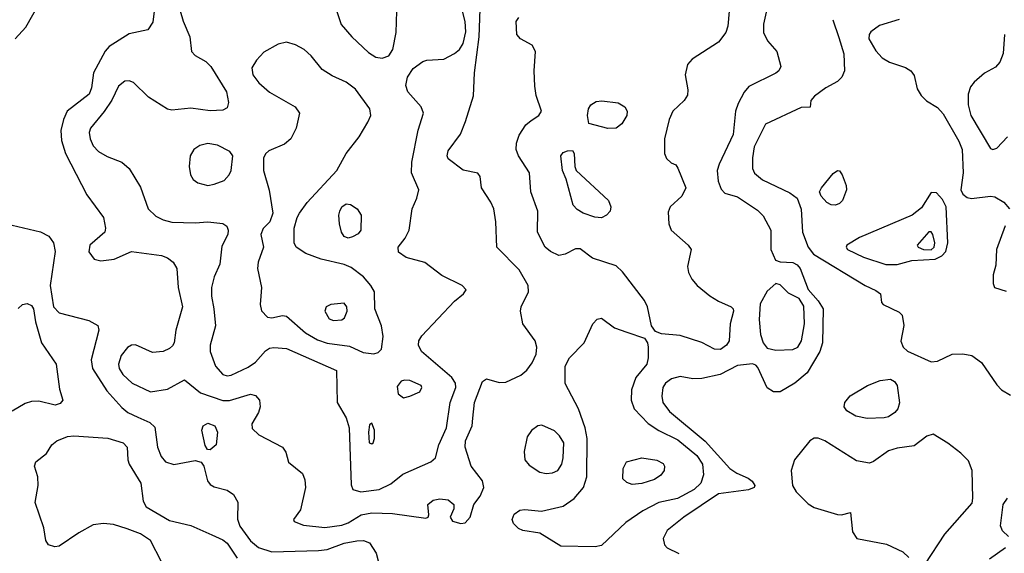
# Model space of a CAD drawing. Extents: x 1173029 to 1307123, y 522559 to 678521.
# Tile 194 of 256: x 1198830 to 1203459, y 586025 to 588535. Entities that reach past the tile are written whole.
import ezdxf

# ---------------------------------------------------------------- set-up
doc = ezdxf.new("R2010")
doc.units = 0

msp = doc.modelspace()

# ---------------------------------------------------------------- linework, layer by layer
at = {"layer": '0CON10XD'}
for points in [[(1199555.7, 588675.7), (1199598.1, 588528.1), (1199630.6, 588455), (1199638.6, 588385), (1199655, 588367.1), (1199705, 588338.1), (1199728.9, 588315), (1199802.9, 588195), (1199812, 588145), (1199805, 588120), (1199785, 588110), (1199725, 588107.1), (1199635, 588119.5), (1199545, 588110), (1199524.4, 588114.4), (1199435, 588170.6), (1199365, 588239.5), (1199345, 588246.9), (1199324.5, 588245.5), (1199295, 588222), (1199263.1, 588156.9), (1199227.4, 588102.6), (1199162.7, 588025), (1199157.3, 588005), (1199160.9, 587975), (1199175, 587942), (1199200, 587915), (1199241.4, 587891.4), (1199310, 587865), (1199345.5, 587835.5), (1199397.9, 587747.9), (1199433.6, 587645), (1199470.6, 587610.6), (1199505, 587593.2), (1199545, 587582.7), (1199655, 587579.2), (1199715.4, 587584.6), (1199785, 587576.5), (1199804, 587564), (1199810.4, 587545), (1199808.2, 587525), (1199779.7, 587470.3), (1199771.4, 587385), (1199744.7, 587325.3), (1199731.2, 587275), (1199731.8, 587235), (1199743.5, 587175), (1199751.4, 587095), (1199726.2, 587005), (1199725.4, 586975), (1199750, 586905), (1199785.8, 586865.8), (1199805, 586859.6), (1199825, 586863.3), (1199905, 586901.3), (1199938.2, 586925), (1199985, 586977.9), (1200005, 586990), (1200025, 586993.1), (1200085, 586989.3), (1200320, 586885), (1200322.9, 586735), (1200365, 586662.5), (1200379.1, 586615), (1200387.8, 586347.8), (1200396.2, 586325), (1200434.6, 586314.6), (1200520, 586325), (1200575, 586352.5), (1200631.8, 586398.2), (1200763.8, 586455), (1200785, 586473.8), (1200800, 586535), (1200837.3, 586615), (1200853.3, 586735), (1200880.7, 586805), (1200879.6, 586825), (1200862.2, 586852.2), (1200719.5, 586975), (1200704.6, 587004.6), (1200706.5, 587025), (1200721.1, 587048.9), (1200875, 587210.8), (1200916, 587245), (1200928.8, 587265), (1200910, 587285), (1200815, 587331.2), (1200735, 587393.8), (1200646.8, 587416.8), (1200611.7, 587441.7), (1200610, 587465), (1200642.6, 587507.4), (1200660.5, 587545), (1200675.6, 587645), (1200697.5, 587695), (1200706.5, 587735), (1200672.5, 587815), (1200673.1, 587865), (1200702.9, 588015), (1200728.1, 588095), (1200717.1, 588125), (1200654.3, 588195), (1200645.7, 588225), (1200653.5, 588265), (1200679.5, 588305), (1200725, 588338.2), (1200745, 588344.5), (1200825, 588349.4), (1200875, 588376.7), (1200897.5, 588395), (1200915, 588423.1), (1200927.4, 588477.4), (1200925, 588526.2), (1200911.6, 588575)], [(1198808.5, 588445), (1198859.6, 588500.4), (1198919.1, 588605)], [(1199462.2, 588575), (1199455.9, 588524.1), (1199432, 588488), (1199345, 588468.2), (1199250.9, 588409.1), (1199232.7, 588387.3), (1199176.3, 588285), (1199166.9, 588215), (1199156, 588185), (1199053.9, 588105), (1199035.3, 588065), (1199024, 588014), (1199026.7, 587966.7), (1199046.1, 587906.1), (1199145, 587710.8), (1199224.2, 587605), (1199234, 587555), (1199230, 587535), (1199159.2, 587475), (1199155, 587442.5), (1199179.5, 587409.5), (1199211.2, 587401.2), (1199275, 587408.6), (1199355.7, 587444.3), (1199496, 587426), (1199525, 587415.5), (1199551.9, 587395), (1199569.6, 587365), (1199575.4, 587275), (1199595.4, 587185), (1199564.2, 587074.2), (1199555.8, 587015), (1199548.3, 587001.7), (1199535, 586988), (1199505, 586974), (1199455, 586969.4), (1199375, 587005.5), (1199355, 587004.5), (1199336.4, 586993.7), (1199307.7, 586955), (1199295.3, 586915), (1199297.6, 586895), (1199315, 586867.1), (1199359.4, 586825), (1199445, 586785.5), (1199525, 586798.1), (1199605, 586841.2), (1199680.8, 586780.8), (1199785, 586744.2), (1199815.8, 586744.2), (1199914.5, 586774.5), (1199938.1, 586768.1), (1199956.9, 586745), (1199961.1, 586715), (1199952.4, 586687.6), (1199921.1, 586635), (1199922.4, 586612.4), (1199955, 586581.9), (1200066, 586525), (1200080.9, 586500.9), (1200094.6, 586454.6), (1200160.2, 586400.2), (1200171.4, 586371.4), (1200174.6, 586335), (1200150.6, 586229.4), (1200118, 586185), (1200120, 586175), (1200165, 586157.3), (1200265, 586147.1), (1200345, 586158.3), (1200375, 586168.9), (1200435, 586206.1), (1200485, 586215.7), (1200582.4, 586212.4), (1200739.3, 586190.7), (1200750, 586195), (1200753, 586207), (1200748.8, 586255), (1200773.8, 586275), (1200805, 586282.1), (1200845, 586276.2), (1200871.4, 586255), (1200870.8, 586235), (1200853.3, 586195), (1200865, 586176.7), (1200903.9, 586166.1), (1200925, 586168.8), (1200948, 586195), (1200966, 586255), (1200995.3, 586294.7), (1201012, 586335), (1201005.7, 586365.7), (1200953.5, 586435), (1200924.7, 586525), (1200926.9, 586555), (1200957.5, 586625), (1200960.4, 586660.4), (1200968.9, 586735), (1201006.3, 586833.7), (1201025, 586845.7), (1201085, 586829.4), (1201115, 586830.6), (1201186.1, 586863.9), (1201215, 586887.1), (1201239.2, 586920.8), (1201257.9, 586962.1), (1201262.1, 586995), (1201253.6, 587025), (1201195.5, 587105), (1201184.5, 587165), (1201187.5, 587185), (1201222.5, 587255), (1201220.4, 587285), (1201178.5, 587358.5), (1201073.5, 587465), (1201068.2, 587585), (1201058.8, 587645), (1201045, 587677.5), (1201001.9, 587745), (1200995, 587797.5), (1200983.8, 587813.8), (1200915, 587828), (1200845, 587881.2), (1200839.2, 587895), (1200845, 587918.8), (1200903.2, 587996.8), (1200926.7, 588056.7), (1200963.1, 588176.9), (1200967.9, 588285), (1200990.9, 588455), (1200994.8, 588585.2)], [(1200305, 588620), (1200341.6, 588511.6), (1200391.4, 588455), (1200470.5, 588380.5), (1200505, 588358.5), (1200535, 588353.8)], [(1200535, 588353.8), (1200565, 588365.5), (1200584.5, 588395), (1200600, 588475), (1200602.5, 588575)], [(1202125, 586984.6), (1202096.2, 586985), (1202037.3, 587017.3), (1201935, 587049.5), (1201847.5, 587057.5), (1201818.8, 587068.8), (1201800.8, 587095), (1201782, 587185), (1201768.2, 587215), (1201665, 587348.5), (1201635, 587376.8), (1201523.6, 587413.6), (1201465, 587458.1), (1201442.6, 587457.4), (1201395, 587432.9), (1201365, 587425.8), (1201325, 587444.3), (1201300.8, 587465), (1201264.5, 587535), (1201266.4, 587635), (1201233.6, 587725), (1201227.3, 587815), (1201175.5, 587895), (1201164.5, 587925), (1201165.6, 587955), (1201178.7, 587991.3), (1201209.4, 588040.6), (1201235, 588060.8), (1201271.2, 588085), (1201284, 588105), (1201258.8, 588178.8), (1201252.1, 588222.1), (1201249.5, 588295), (1201256, 588385), (1201240, 588415), (1201185, 588444.3), (1201167.5, 588465), (1201164.3, 588525.7), (1201176.7, 588545)], [(1202339.7, 588570.3), (1202326.6, 588513.4), (1202327.8, 588475), (1202346.1, 588436.1), (1202389.2, 588385), (1202409.2, 588315), (1202399.2, 588295), (1202385, 588283.3), (1202258.5, 588221.5), (1202236.1, 588193.9), (1202208.6, 588141.4), (1202195.3, 588104.7), (1202185.3, 587995), (1202118.8, 587855), (1202110, 587825), (1202114.6, 587775), (1202127.6, 587737.6), (1202145, 587719.2), (1202205, 587701.8), (1202298.7, 587638.7), (1202325, 587613.3), (1202361.8, 587545), (1202362.2, 587455), (1202384.3, 587404.3), (1202405, 587395.6), (1202465, 587392.7), (1202485, 587381.8), (1202499.2, 587365), (1202536.6, 587266.6), (1202585, 587212.9), (1202607.5, 587175), (1202605.4, 587015.4), (1202592.1, 586975), (1202532.1, 586875), (1202475, 586825.5), (1202405, 586785.4), (1202375, 586785.5), (1202344.1, 586804.1), (1202300, 586900), (1202290.8, 586910.8), (1202275.8, 586915.8), (1202205, 586908.7), (1202123.4, 586866.6), (1202037.3, 586847.3), (1201995, 586846.7), (1201935, 586857.4), (1201894.5, 586845.5), (1201867.1, 586825), (1201854.6, 586805), (1201848.9, 586765), (1201854.6, 586735), (1201885, 586692.7), (1202053.4, 586553.4), (1202168.6, 586425), (1202201.7, 586401.7), (1202255, 586378.6), (1202273.8, 586365), (1202286.2, 586345), (1202283.3, 586335), (1202256.6, 586323.4), (1202115, 586304.7), (1201952.3, 586195), (1201875, 586132), (1201855.8, 586095), (1201862, 586065), (1201875, 586050.8), (1201928.5, 586025)], [(1202165.4, 588575), (1202159.2, 588505), (1202149.6, 588475), (1202115, 588429.1), (1201991.1, 588348.9), (1201969.2, 588325), (1201958.9, 588275), (1201971.1, 588205), (1201969.3, 588180.7), (1201954.2, 588155), (1201900.8, 588105), (1201884.2, 588065), (1201862, 587975), (1201862.5, 587905), (1201871.7, 587881.7), (1201892.5, 587862.5), (1201915, 587852.5), (1201925, 587836.7), (1201962.5, 587745), (1201943.5, 587705), (1201888.8, 587655), (1201879.5, 587629.5), (1201881.5, 587575), (1201893.5, 587545), (1201972.9, 587475), (1201986.4, 587455), (1201969.6, 587375), (1201975.3, 587345.3), (1201990.5, 587315), (1202015.5, 587285), (1202075, 587236.5), (1202115, 587211.6), (1202175.3, 587185.3), (1202184.3, 587175), (1202186.4, 587163.6), (1202171.1, 587105), (1202166.5, 587025), (1202153.1, 587005), (1202125, 586984.6)], [(1202653.2, 588535), (1202681.8, 588451.8), (1202705.3, 588375), (1202707.5, 588295), (1202695.4, 588264.6), (1202675.4, 588244.6), (1202620, 588215), (1202567.5, 588175), (1202550, 588155), (1202547, 588123), (1202505, 588122.5), (1202335.9, 588044.1), (1202282.8, 587937.2), (1202275.4, 587885.4), (1202276.2, 587835), (1202285, 587813.3), (1202322.2, 587782.2), (1202451.3, 587721.3), (1202486.2, 587695), (1202504.3, 587644.3), (1202511.1, 587535), (1202537.6, 587465), (1202562.7, 587432.7), (1202804.6, 587284.6), (1202855, 587261.2), (1202876.7, 587245), (1202882.5, 587205), (1202890, 587195), (1202965, 587158.8), (1202978.8, 587145), (1202987.6, 587097.6), (1202973.7, 587023.7), (1202984.4, 586995), (1203005, 586976.2), (1203115, 586925.3), (1203145, 586928.7), (1203215, 586961.5), (1203265, 586963.8), (1203306, 586956), (1203352.8, 586922.8), (1203425, 586817.1), (1203446.9, 586795), (1203488.9, 586768.9)], [(1202965, 588535.3), (1202872.9, 588507.1), (1202831.7, 588478.3), (1202823.8, 588465), (1202822.9, 588445), (1202855, 588388.6), (1202885.8, 588355.8), (1202919.2, 588335), (1202995, 588310.4), (1203019.5, 588295), (1203035, 588272), (1203050.1, 588210.1), (1203068, 588178), (1203093.9, 588153.9), (1203145, 588121.5), (1203171.5, 588091.5), (1203245, 587963.6), (1203261, 587925), (1203266.8, 587815), (1203255.5, 587735.5), (1203264.6, 587714.6), (1203285, 587699.4), (1203305, 587694.5), (1203395, 587705.4), (1203415, 587702.1), (1203457, 587677), (1203484.4, 587645)], [(1203459.6, 588465), (1203454, 588376), (1203437.8, 588335), (1203417.9, 588312.1), (1203365.9, 588284.1), (1203318.3, 588241.7), (1203301.2, 588218.8), (1203290, 588185), (1203289.6, 588135), (1203301.3, 588085), (1203395, 587929.2), (1203405, 587924.3), (1203425, 587930.8), (1203475, 587984)], [(1200495, 586963.3), (1200515, 586969.2), (1200530.8, 586985), (1200539.1, 587045), (1200530.5, 587095), (1200499.6, 587175), (1200497.5, 587255), (1200481.8, 587285), (1200446.1, 587326.1), (1200389.3, 587369.3), (1200355, 587383.1), (1200248.1, 587408.1), (1200176.1, 587436.1), (1200130, 587465), (1200120, 587485), (1200120, 587555), (1200134, 587605), (1200145.8, 587625), (1200182.2, 587675), (1200320.5, 587825), (1200365.6, 587905), (1200425.9, 587984.1), (1200467.6, 588052.4), (1200480.4, 588085), (1200476.4, 588116.3), (1200408.8, 588208.8), (1200365, 588240.4), (1200299.2, 588270.8), (1200251.5, 588301.5), (1200200.6, 588365), (1200167.1, 588395), (1200126.9, 588416.9), (1200085, 588429.6), (1200045, 588420.4), (1199977.7, 588382.3), (1199943.5, 588345), (1199921.4, 588308.6), (1199926.8, 588275), (1199955, 588238.2), (1200005, 588193.8), (1200125, 588125.5), (1200145.5, 588095), (1200130.5, 588025), (1200105.3, 587974.7), (1200075, 587950), (1200001.3, 587918.7), (1199985.7, 587904.3), (1199977, 587883), (1199975.6, 587825), (1200003, 587733), (1200020, 587625), (1200006.1, 587583.9), (1199975, 587552.5), (1199963.3, 587525), (1199976.2, 587465), (1199951.9, 587395), (1199948.1, 587365), (1199966.2, 587275), (1199963.9, 587235), (1199961.1, 587195), (1199966.5, 587166.5), (1199995, 587136.5), (1200015, 587133.6), (1200065, 587144.5), (1200085, 587141.2), (1200173.1, 587063.1), (1200229.8, 587029.8), (1200275, 587013.9), (1200380.1, 587000.1), (1200445, 586969.2), (1200495, 586963.3)], [(1201595, 588023.3), (1201506.1, 588046.1), (1201499.4, 588085), (1201504.5, 588115.5), (1201515.8, 588135), (1201540.2, 588149.8), (1201566.4, 588153.6), (1201643.4, 588143.4), (1201674.7, 588124.7), (1201686.2, 588105), (1201684.5, 588085), (1201660.6, 588045), (1201635, 588024.4), (1201595, 588023.3)], [(1199715, 587755.7), (1199745, 587761.9), (1199790.9, 587779.1), (1199815.7, 587805), (1199824.4, 587825.6), (1199832, 587895), (1199818.8, 587915), (1199760, 587945), (1199715, 587952.7), (1199676.3, 587943.7), (1199649.2, 587925), (1199632.2, 587895), (1199626.9, 587845), (1199632.9, 587805), (1199645, 587783.8), (1199667, 587767), (1199715, 587755.7)], [(1201565, 587603.8), (1201533.6, 587606.4), (1201479.2, 587625), (1201451.9, 587641.9), (1201432.7, 587662.7), (1201400, 587785), (1201382.5, 587825), (1201374, 587895), (1201385, 587910), (1201405, 587918.8), (1201429.3, 587919.3), (1201437.5, 587905), (1201440, 587845), (1201446.7, 587825), (1201598.1, 587685), (1201609.4, 587655), (1201605.6, 587635), (1201589.2, 587615), (1201565, 587603.8)], [(1202665, 587662.9), (1202645, 587664.2), (1202624.5, 587674.5), (1202598, 587705), (1202590.8, 587725), (1202599.2, 587745), (1202655, 587812), (1202675, 587826.2), (1202685, 587823.8), (1202697.5, 587805), (1202715.7, 587755), (1202717.1, 587735), (1202699.2, 587685), (1202685, 587670.8), (1202665, 587662.9)], [(1202903.2, 587383.2), (1202955, 587384.3), (1203025, 587402.9), (1203135, 587408.1), (1203165.7, 587424.3), (1203184.1, 587445), (1203193.5, 587485), (1203185.6, 587655), (1203168.9, 587688.9), (1203141.1, 587721.1), (1203115, 587721.9), (1203069.5, 587650.5), (1203025.6, 587615), (1202778.6, 587511.4), (1202718.6, 587475), (1202715.6, 587465), (1202721.9, 587455), (1202797.5, 587417.5), (1202903.2, 587383.2)], [(1200375, 587507.5), (1200355, 587515.8), (1200343.8, 587535), (1200334, 587575), (1200330, 587615), (1200334.6, 587635), (1200345, 587655.6), (1200365, 587668.5), (1200385.3, 587665.3), (1200416, 587645), (1200435.8, 587615), (1200433.8, 587545), (1200421.7, 587528.3), (1200395, 587514), (1200375, 587507.5)], [(1198795, 587569.1), (1198927.8, 587537.8), (1198967.3, 587517.3), (1198988.5, 587485), (1198997.3, 587445), (1198973.5, 587285), (1198988.8, 587185), (1199016, 587156), (1199155, 587121.1), (1199196.8, 587096.8), (1199201.4, 587075), (1199166.8, 586935), (1199172, 586895), (1199240.2, 586790.2), (1199310.7, 586710.8), (1199338, 586688), (1199385.8, 586665), (1199441.3, 586641.3), (1199465, 586619.2), (1199478.5, 586525), (1199495, 586480), (1199515, 586455.7), (1199555, 586442.5), (1199655, 586461.2), (1199683.6, 586453.6), (1199695.9, 586435.9), (1199713.8, 586366.2), (1199725, 586348.8), (1199745, 586337.5), (1199805, 586321.9), (1199835, 586302.5), (1199856.3, 586266.3), (1199853.4, 586186.6), (1199865, 586153.3), (1199915, 586083.8), (1199953.2, 586053.2), (1200015, 586031.8), (1200235, 586038.2), (1200275, 586043.5), (1200355, 586073.9), (1200414.6, 586084.6), (1200446.3, 586086.3), (1200474.6, 586074.6), (1200506.7, 586026.7), (1200516.6, 585983.4)], [(1203115, 587452.9), (1203129.8, 587465), (1203132.3, 587485), (1203122.7, 587525), (1203115, 587536.7), (1203105, 587536.7), (1203050, 587475), (1203054.2, 587465), (1203079.2, 587455), (1203115, 587452.9)], [(1203462.9, 587565), (1203422.5, 587455), (1203419.5, 587380.5), (1203406.7, 587335), (1203406.7, 587295), (1203413.3, 587275), (1203468.3, 587258.3)], [(1202385, 586981.1), (1202465, 586984.4), (1202488, 586995), (1202505.6, 587025), (1202519.5, 587105), (1202517.3, 587187.3), (1202495, 587224), (1202445, 587249.4), (1202405, 587288.8), (1202385, 587293.8), (1202345, 587258), (1202311.7, 587198.3), (1202306.8, 587125), (1202313.9, 587053.9), (1202325.5, 587015.5), (1202345, 586990), (1202385, 586981.1)], [(1198822.7, 587177.3), (1198843.3, 587195), (1198865, 587199.5), (1198885, 587190.6), (1198894.5, 587175), (1198904.7, 587114.7), (1198932.5, 587015), (1199001.5, 586915), (1199017, 586797), (1199033.3, 586745), (1199020.7, 586729.3), (1198997.5, 586722.5), (1198920.7, 586740.7), (1198885, 586740), (1198855, 586729.5), (1198795, 586693.4)], [(1200305, 587120.8), (1200345, 587124.2), (1200357, 587133), (1200369.2, 587165), (1200367.7, 587185), (1200355, 587201.9), (1200292.5, 587195), (1200270.8, 587185), (1200264.4, 587165), (1200285, 587128), (1200305, 587120.8)], [(1201535, 586055.9), (1201375, 586059.1), (1201275, 586119.6), (1201195, 586132.5), (1201175, 586141.8), (1201151.1, 586165), (1201145.6, 586185), (1201155, 586210), (1201180.9, 586229.1), (1201205, 586231.9), (1201283.1, 586223.1), (1201385, 586246.6), (1201437.4, 586282.6), (1201481.5, 586335), (1201496.4, 586385), (1201498.9, 586565), (1201488.5, 586615), (1201457.3, 586705), (1201394.1, 586824.1), (1201395.4, 586905), (1201415.3, 586944.7), (1201484.4, 587015), (1201525.3, 587104.7), (1201545, 587126.9), (1201565, 587131.1), (1201625.9, 587085.9), (1201685, 587065.5), (1201767.3, 587037.3), (1201782, 587015), (1201785.7, 586995.7), (1201785.6, 586945), (1201778.1, 586915), (1201727.1, 586852.9), (1201707.1, 586795), (1201705.4, 586745), (1201718.8, 586705), (1201785, 586636.2), (1201835, 586602.5), (1201925, 586559.2), (1202013.5, 586485), (1202041, 586445), (1202045.2, 586395), (1202032, 586355), (1202001.2, 586325), (1201923.5, 586283.5), (1201835, 586264.7), (1201759.5, 586225), (1201679.2, 586170.8), (1201565, 586061.8), (1201535, 586055.9)], [(1200635, 586756.7), (1200665, 586764), (1200711.2, 586785), (1200720.8, 586805), (1200717.5, 586815), (1200665, 586837.5), (1200639.7, 586840.3), (1200623.3, 586835), (1200605, 586810), (1200610, 586775), (1200635, 586756.7)], [(1202815, 586659.1), (1202760.9, 586670.9), (1202718.6, 586695), (1202707.1, 586715), (1202710, 586735), (1202734.7, 586765.3), (1202816, 586815), (1202875, 586838.5), (1202925, 586844.4), (1202943.3, 586833.3), (1202955.3, 586815.3), (1202967.4, 586732.6), (1202958.5, 586705), (1202945, 586687.5), (1202915, 586667.9), (1202895, 586662.9), (1202815, 586659.1)], [(1199725, 586512.5), (1199713.6, 586513.6), (1199702.3, 586532.3), (1199686.9, 586605), (1199692.9, 586625), (1199715, 586637.3), (1199746.9, 586625), (1199760.8, 586595), (1199753.3, 586535), (1199725, 586512.5)], [(1200485, 586540), (1200492.5, 586545), (1200498.8, 586565), (1200498.8, 586605), (1200485, 586637.5), (1200475, 586630), (1200470, 586595), (1200473.8, 586545), (1200485, 586540)], [(1201305, 586400.5), (1201335, 586403.3), (1201360, 586415), (1201378.9, 586445), (1201385.9, 586475), (1201387.8, 586545), (1201368.7, 586578.7), (1201345, 586601.5), (1201285, 586627.8), (1201265.5, 586624.5), (1201236.7, 586603.3), (1201216.7, 586573.3), (1201201.5, 586505), (1201204.4, 586465), (1201225, 586440.6), (1201275, 586406.5), (1201305, 586400.5)], [(1199496.2, 585985), (1199445.3, 586085.3), (1199397.5, 586117.5), (1199335, 586141.1), (1199271.3, 586161.3), (1199223.7, 586166.3), (1199175, 586158.9), (1199107.9, 586122.1), (1199015, 586059.4), (1198995, 586055.6), (1198966.2, 586065), (1198952.9, 586085), (1198944.3, 586145), (1198903.5, 586265), (1198917.5, 586345), (1198915.5, 586385.5), (1198900, 586435), (1198906, 586455), (1198955.6, 586494.4), (1198980.8, 586535), (1199004, 586555), (1199055, 586574.4), (1199085, 586577.5), (1199245, 586566.9), (1199317.1, 586545), (1199335.6, 586525), (1199338.8, 586465), (1199345.4, 586445), (1199399.4, 586355), (1199410.9, 586270.8), (1199424.4, 586244.4), (1199535, 586180), (1199635, 586156.2), (1199733, 586113), (1199785, 586089.2), (1199805, 586073.8), (1199852.5, 586002.5)], [(1203086.7, 585975), (1203180.4, 586115), (1203308, 586262), (1203312.1, 586285), (1203308.5, 586415), (1203290.6, 586460.6), (1203255, 586496.9), (1203193.8, 586543.8), (1203125, 586585.6), (1203095, 586576.9), (1203035, 586530.5), (1202955, 586520.6), (1202915, 586508.1), (1202845, 586457.5), (1202825, 586449.4), (1202765, 586460), (1202615, 586554.6), (1202585, 586566.2), (1202565, 586566.2), (1202545, 586553.8), (1202472.7, 586465), (1202457.6, 586415), (1202464.1, 586345), (1202481.1, 586315), (1202537.8, 586257.8), (1202565, 586241.1), (1202675, 586208), (1202693.6, 586206.4), (1202736.7, 586216.7), (1202745.9, 586125.9), (1202765.9, 586095.9), (1202905, 586067.9), (1202982.3, 586032.3), (1203010.6, 586005)], [(1201709.7, 586349.7), (1201685, 586358), (1201666.2, 586375), (1201668, 586425), (1201683.8, 586455), (1201755, 586474.4), (1201825, 586463.3), (1201855, 586447.5), (1201861.4, 586435), (1201860, 586415), (1201845, 586392.5), (1201815, 586373.1), (1201755, 586353.3), (1201709.7, 586349.7)], [(1203479.2, 586105), (1203451.7, 586131.7), (1203441.4, 586155), (1203454.6, 586255), (1203475, 586285.5)], [(1203390.6, 585999.4), (1203465, 586052.5)]]:
    msp.add_lwpolyline(points, dxfattribs=at)

doc.saveas('drawing.dxf')
